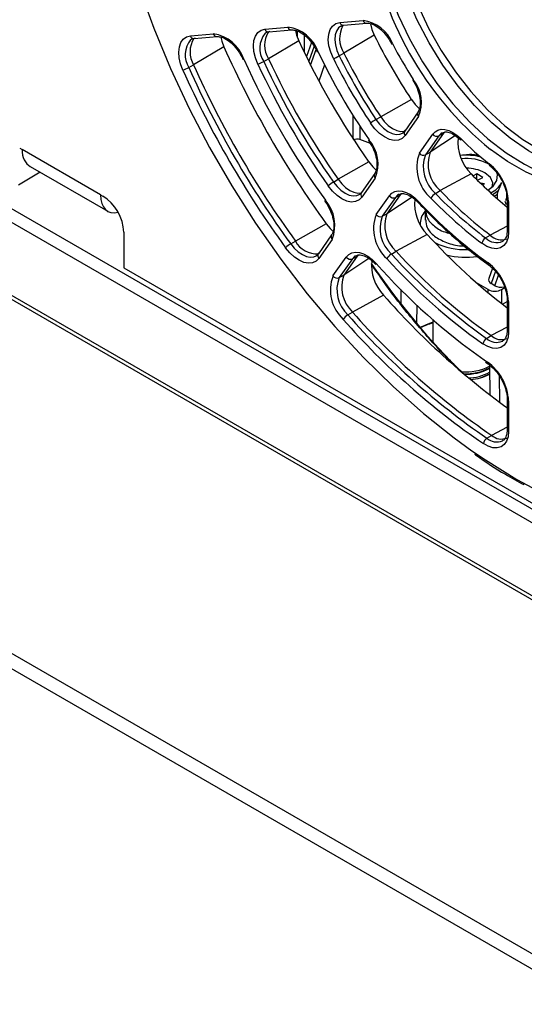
# Paper-space layout 'Sheet1' of a CAD drawing. Header units: millimetres. Extents: x -1 to 420, y -14 to 297.
# Tile 77 of 110: x 306 to 317, y 134 to 156. Entities that reach past the tile are written whole.
import ezdxf

# ---------------------------------------------------------------- set-up
doc = ezdxf.new("R2010")
doc.units = ezdxf.units.MM

psp = doc.layouts.new('Sheet1')

# ---------------------------------------------------------------- linework, layer by layer
at = {"color": 7, "linetype": 'Continuous', "lineweight": 25}
for p, q in [((266.005, 174.528), (327.439, 139.063)), ((265.807, 174.352), (327.241, 138.888)), ((264.889, 173.23), (326.322, 137.766)), ((264.946, 173.281), (326.379, 137.816)), ((311.3, 155.365), (311.793, 155.409)), ((312.905, 155.508), (313.401, 155.553)), ((312.93, 155.428), (312.985, 155.449)), ((312.985, 155.449), (313.481, 155.494)), ((309.701, 155.222), (310.193, 155.266)), ((309.781, 155.163), (310.272, 155.207)), ((311.38, 155.306), (311.873, 155.35)), ((313.642, 155.235), (312.991, 154.852)), ((310.42, 154.988), (309.77, 154.602)), ((312.025, 155.117), (311.375, 154.732)), ((312.295, 155.084), (312.186, 154.779)), ((312.89, 154.794), (312.991, 154.852)), ((309.669, 154.544), (309.77, 154.602)), ((311.274, 154.674), (311.375, 154.732)), ((314.465, 154.272), (314.515, 154.187)), ((314.436, 153.86), (313.779, 153.488)), ((313.678, 153.429), (313.779, 153.488)), ((314.579, 153.591), (314.293, 153.183)), ((314.59, 153.493), (314.304, 153.085)), ((314.607, 152.708), (314.894, 153.116)), ((315.024, 153.08), (314.738, 152.672)), ((315.126, 153.136), (314.84, 152.728)), ((315.024, 153.08), (315.126, 153.136)), ((313.558, 152.914), (313.334, 153.003)), ((313.517, 152.98), (313.569, 152.897)), ((306.044, 152.817), (306.095, 152.788)), ((307.776, 151.817), (306.095, 152.788)), ((314.738, 152.672), (314.84, 152.728)), ((315.681, 152.68), (315.485, 152.657)), ((306.269, 152.422), (307.933, 151.462)), ((313.525, 152.519), (312.867, 152.148)), ((316.105, 152.467), (316.085, 152.479)), ((306.482, 152.299), (306.016, 152.021)), ((313.651, 152.27), (313.366, 151.865)), ((315.718, 152.266), (315.052, 151.905)), ((315.838, 152.263), (315.763, 152.219)), ((315.965, 152.189), (315.838, 152.263)), ((315.838, 152.144), (315.838, 152.263)), ((312.766, 152.089), (312.867, 152.148)), ((313.662, 152.172), (313.377, 151.767)), ((315.856, 152.126), (315.965, 152.189)), ((316.004, 152.054), (315.914, 152.068)), ((315.939, 152.044), (316.004, 152.054)), ((316.301, 151.906), (316.377, 152.082)), ((307.776, 151.817), (307.826, 151.788)), ((313.681, 151.39), (313.965, 151.795)), ((314.198, 151.815), (313.913, 151.41)), ((314.096, 151.759), (314.198, 151.815)), ((314.167, 151.824), (314.16, 151.819)), ((314.951, 151.845), (315.052, 151.905)), ((316.281, 151.729), (316.281, 151.832)), ((316.473, 151.84), (316.473, 151.76)), ((312.583, 151.68), (312.636, 151.597)), ((314.096, 151.759), (313.811, 151.354)), ((316.472, 151.601), (316.448, 151.673)), ((316.489, 151.716), (316.489, 151.054)), ((316.518, 151.675), (316.518, 151.013)), ((313.811, 151.354), (313.913, 151.41)), ((314.734, 151.487), (314.734, 151.275)), ((312.611, 151.193), (311.952, 150.823)), ((314.624, 151.205), (314.624, 151.174)), ((308.275, 151.011), (308.275, 150.253)), ((312.727, 150.955), (312.443, 150.552)), ((314.773, 150.967), (314.108, 150.604)), ((316.028, 150.89), (316.128, 150.95)), ((311.851, 150.764), (311.952, 150.823)), ((312.738, 150.857), (312.454, 150.453)), ((316.396, 150.821), (316.403, 150.825)), ((314.007, 150.545), (314.108, 150.604)), ((312.757, 150.076), (313.041, 150.48)), ((313.172, 150.444), (312.888, 150.04)), ((313.274, 150.5), (312.99, 150.096)), ((313.172, 150.444), (313.274, 150.5)), ((308.275, 150.253), (328.343, 138.668)), ((312.888, 150.04), (312.99, 150.096)), ((316.174, 150.243), (316.094, 150.018)), ((316.081, 149.784), (315.835, 149.926)), ((316.227, 149.867), (316.143, 149.916)), ((316.364, 149.784), (316.438, 149.826)), ((313.84, 149.664), (313.176, 149.301)), ((316.389, 149.469), (316.489, 149.526)), ((316.489, 149.572), (316.489, 148.914)), ((316.518, 149.531), (316.518, 148.874)), ((313.075, 149.241), (313.176, 149.301)), ((314.893, 149.141), (314.893, 148.662)), ((316.489, 148.916), (316.489, 148.914)), ((316.046, 148.737), (316.146, 148.797)), ((316.385, 148.675), (316.396, 148.681)), ((316.023, 148.229), (316.08, 148.188)), ((316.11, 148.165), (316.119, 147.524)), ((316.489, 147.438), (316.489, 146.782)), ((316.518, 147.397), (316.518, 146.741)), ((316.489, 146.784), (316.489, 146.782)), ((316.056, 146.598), (316.156, 146.658)), ((316.387, 146.544), (316.396, 146.549)), ((303.103, 143.579), (318.334, 134.787)), ((303.103, 143.253), (318.334, 134.46))]:
    psp.add_line(p, q, dxfattribs=at)
at = {"color": 8, "linetype": 'Continuous', "lineweight": 25}
for p, q in [((311.995, 155.188), (311.995, 155.323)), ((312.137, 155.241), (312.137, 154.881)), ((312.35, 154.999), (312.236, 154.678)), ((312.278, 154.595), (312.393, 154.932)), ((312.575, 154.602), (312.456, 154.252)), ((313.192, 153.009), (313.192, 153.504)), ((313.334, 153.284), (313.334, 153.003)), ((315.379, 153.086), (314.84, 152.728)), ((315.163, 153.16), (315.126, 153.136)), ((314.234, 151.839), (314.198, 151.815)), ((314.45, 151.766), (313.913, 151.41)), ((316.489, 151.14), (316.128, 150.95)), ((313.311, 150.524), (313.274, 150.5)), ((313.525, 150.451), (312.99, 150.096)), ((316.236, 150.175), (316.143, 149.916)), ((316.227, 149.867), (316.303, 150.09)), ((314.208, 149.785), (314.208, 149.477)), ((316.082, 149.715), (316.081, 149.784)), ((316.364, 149.784), (316.369, 149.485)), ((314.552, 149.451), (314.549, 149.058)), ((316.489, 148.976), (316.146, 148.797)), ((315.997, 148.276), (316.065, 148.23)), ((316.314, 147.938), (316.322, 147.371)), ((316.489, 146.831), (316.156, 146.658))]:
    psp.add_line(p, q, dxfattribs=at)
at = {"color": 7, "linetype": 'Continuous', "lineweight": 25, "flags": 128}
for points in [[(307.786, 159.927), (307.816, 159.66), (307.941, 158.826), (308.115, 157.977), (308.337, 157.117), (308.605, 156.252), (308.919, 155.385), (309.276, 154.523), (309.675, 153.669), (310.113, 152.828), (310.587, 152.006), (311.096, 151.207), (311.636, 150.435), (312.205, 149.694), (312.798, 148.989), (313.414, 148.324), (314.047, 147.702), (314.696, 147.127), (315.355, 146.602), (315.734, 146.327)], [(314.174, 158.892), (314.136, 158.717), (314.086, 158.3), (314.086, 157.85), (314.136, 157.376), (314.235, 156.884), (314.381, 156.383), (314.572, 155.881), (314.805, 155.387), (315.075, 154.908), (315.38, 154.452), (315.713, 154.027), (316.068, 153.639), (316.442, 153.296), (316.826, 153.002), (317.215, 152.763), (317.602, 152.583), (317.982, 152.464), (317.995, 152.461)], [(312.765, 154.735), (312.708, 154.872), (312.671, 155.009), (312.657, 155.139), (312.665, 155.257), (312.696, 155.357), (312.748, 155.434), (312.819, 155.485), (312.905, 155.508)], [(313.557, 155.482), (313.589, 155.362), (313.642, 155.235)], [(309.541, 154.491), (309.492, 154.623), (309.462, 154.753), (309.453, 154.877), (309.465, 154.987), (309.497, 155.08), (309.549, 155.152), (309.618, 155.2), (309.701, 155.222)], [(309.806, 155.171), (309.735, 155.152), (309.706, 155.136)], [(310.353, 155.193), (310.374, 155.11), (310.42, 154.988)], [(311.147, 154.619), (311.095, 154.753), (311.063, 154.885), (311.052, 155.011), (311.063, 155.124), (311.095, 155.22), (311.147, 155.294), (311.216, 155.343), (311.3, 155.365)], [(311.405, 155.314), (311.333, 155.295), (311.303, 155.278)], [(311.952, 155.337), (311.977, 155.241), (312.025, 155.117)], [(312.44, 154.881), (312.43, 154.879), (312.424, 154.878), (312.42, 154.879), (312.42, 154.879)], [(310.848, 154.72), (310.838, 154.718), (310.831, 154.718), (310.828, 154.72), (310.827, 154.72)], [(314.478, 154.285), (314.471, 154.279), (314.466, 154.275), (314.465, 154.272), (314.465, 154.272)], [(314.436, 153.86), (314.519, 153.751), (314.608, 153.662)], [(313.779, 153.488), (313.856, 153.387), (313.942, 153.302), (314.032, 153.235), (314.123, 153.191), (314.21, 153.172), (314.289, 153.177), (314.293, 153.178)], [(314.304, 153.085), (314.241, 153.022), (314.161, 152.987), (314.068, 152.98), (313.966, 153.003), (313.86, 153.055), (313.754, 153.132), (313.654, 153.232), (313.564, 153.35)], [(314.248, 153.14), (314.258, 153.147), (314.312, 153.201)], [(314.894, 153.116), (314.943, 153.169), (315.005, 153.204), (315.076, 153.221), (315.155, 153.217), (315.239, 153.195), (315.325, 153.153), (315.412, 153.094), (315.496, 153.02)], [(313.528, 152.996), (313.522, 152.989), (313.518, 152.983), (313.517, 152.98), (313.517, 152.979)], [(315.496, 153.02), (315.492, 153.008), (315.492, 152.999), (315.494, 152.992), (315.496, 152.989)], [(313.525, 152.519), (313.608, 152.415), (313.68, 152.345)], [(316.166, 151.98), (316.18, 152.07), (316.131, 152.189), (316.012, 152.29)], [(316.073, 151.917), (316.188, 152), (316.27, 152.121), (316.279, 152.25), (316.257, 152.311)], [(313.377, 151.767), (313.316, 151.705), (313.239, 151.669), (313.149, 151.661), (313.05, 151.681), (312.947, 151.729), (312.844, 151.801), (312.745, 151.895), (312.655, 152.007)], [(312.867, 152.148), (312.944, 152.052), (313.028, 151.972), (313.117, 151.91), (313.205, 151.87), (313.289, 151.853), (313.366, 151.86), (313.367, 151.86)], [(313.318, 151.821), (313.333, 151.83), (313.386, 151.883)], [(313.965, 151.795), (314.017, 151.85), (314.082, 151.885), (314.156, 151.9), (314.239, 151.894), (314.327, 151.867), (314.417, 151.82), (314.507, 151.754), (314.592, 151.673)], [(312.593, 151.697), (312.587, 151.69), (312.583, 151.684), (312.582, 151.68), (312.583, 151.679)], [(312.611, 151.193), (312.694, 151.092), (312.759, 151.029)], [(316.518, 151.013), (316.507, 150.898), (316.473, 150.8), (316.418, 150.726), (316.346, 150.678), (316.258, 150.659), (316.159, 150.67), (316.054, 150.709), (315.948, 150.776)], [(312.454, 150.453), (312.394, 150.392), (312.318, 150.356), (312.23, 150.348), (312.133, 150.366), (312.031, 150.411), (311.929, 150.48), (311.831, 150.571), (311.741, 150.68)], [(312.394, 150.506), (312.411, 150.517), (312.462, 150.57)], [(313.041, 150.48), (313.094, 150.536), (313.16, 150.572), (313.237, 150.586), (313.322, 150.578), (313.412, 150.549), (313.504, 150.499), (313.594, 150.43), (313.681, 150.344)], [(313.677, 150.318), (313.676, 150.319), (313.675, 150.325), (313.677, 150.334), (313.681, 150.344)], [(316.518, 148.874), (316.507, 148.761), (316.475, 148.665), (316.423, 148.591), (316.354, 148.542), (316.27, 148.52), (316.175, 148.526), (316.073, 148.56), (315.969, 148.62)], [(316.518, 146.741), (316.508, 146.63), (316.476, 146.535), (316.426, 146.462), (316.358, 146.412), (316.276, 146.389), (316.183, 146.392), (316.083, 146.423), (315.981, 146.48)]]:
    psp.add_lwpolyline(points, dxfattribs=at)
at = {"color": 8, "linetype": 'Continuous', "lineweight": 25, "flags": 128}
for points in [[(313.671, 158.296), (313.659, 158.143), (313.659, 157.683), (313.71, 157.197), (313.811, 156.693), (313.961, 156.18), (314.156, 155.666), (314.395, 155.16), (314.672, 154.669), (314.984, 154.202), (315.325, 153.767), (315.689, 153.37), (316.071, 153.018), (316.465, 152.718), (316.863, 152.473), (317.025, 152.39)], [(317.208, 152.608), (316.948, 152.755), (316.551, 153.028), (316.163, 153.355), (315.789, 153.729), (315.436, 154.146), (315.109, 154.597), (314.815, 155.077), (314.556, 155.576), (314.339, 156.087), (314.166, 156.601), (314.041, 157.11), (313.965, 157.605), (313.939, 158.079)], [(312.927, 155.433), (312.875, 155.394), (312.831, 155.327), (312.804, 155.242), (312.797, 155.14), (312.809, 155.029), (312.841, 154.912), (312.89, 154.794)], [(319.875, 154.244), (319.85, 153.798), (319.775, 153.388), (319.651, 153.02), (319.481, 152.701), (319.267, 152.435), (319.012, 152.227), (318.721, 152.079), (318.398, 151.994), (318.048, 151.974), (317.676, 152.019), (317.289, 152.128), (316.893, 152.299), (316.493, 152.529), (316.134, 152.786)], [(313.678, 153.429), (313.755, 153.328), (313.841, 153.242), (313.931, 153.175), (314.023, 153.131), (314.11, 153.111), (314.19, 153.117), (314.248, 153.14)], [(315.096, 153.145), (315.067, 153.125), (315.024, 153.08)], [(312.766, 152.089), (312.843, 151.993), (312.928, 151.912), (313.016, 151.85), (313.105, 151.81), (313.19, 151.793), (313.267, 151.8), (313.318, 151.821)], [(314.16, 151.819), (314.141, 151.806), (314.096, 151.759)], [(314.59, 151.645), (314.588, 151.647), (314.587, 151.653), (314.588, 151.662), (314.592, 151.673)], [(311.851, 150.764), (311.928, 150.671), (312.012, 150.593), (312.1, 150.533), (312.187, 150.495), (312.27, 150.479), (312.346, 150.486), (312.394, 150.506)], [(315.734, 146.327), (316.022, 146.13), (316.693, 145.714), (317.364, 145.356), (318.031, 145.057), (318.691, 144.821), (319.339, 144.647), (319.973, 144.537), (320.588, 144.492), (321.182, 144.512), (321.75, 144.596), (322.29, 144.744), (322.799, 144.956), (323.274, 145.23), (323.712, 145.565), (324.111, 145.959), (324.468, 146.409), (324.781, 146.913), (325.05, 147.469), (325.272, 148.073), (325.445, 148.721), (325.57, 149.411), (325.645, 150.138), (325.67, 150.898)], [(313.238, 150.506), (313.218, 150.492), (313.172, 150.444)]]:
    psp.add_lwpolyline(points, dxfattribs=at)
at = {"color": 7, "linetype": 'Continuous', "lineweight": 25}
for centre, radius, start, end in [((320.655, 158.362), 7.178, 187.6845, 230.968), ((311.687, 154.619), 0.797, 19.2004, 82.3794), ((313.457, 155.162), 0.559, 149.0189, 213.6167), ((313.305, 154.78), 0.778, 20.978, 82.8771), ((310.225, 154.879), 0.532, 147.378, 211.3937), ((310.082, 154.467), 0.806, 18.2927, 82.1321), ((311.833, 155.021), 0.541, 147.7274, 212.231), ((324.565, 160.625), 12.181, 206.2641, 213.7359), ((329.676, 163.575), 21.084, 204.0355, 215.9645), ((327.123, 162.101), 16.635, 204.8272, 215.1728), ((314.016, 155.082), 0.0277, 264.2571, 304.1325), ((321.578, 158.901), 8.468, 206.9765, 213.0236), ((324.144, 160.382), 12.932, 205.172, 214.828), ((312.459, 155.542), 0.863, 290.7341, 299.9129), ((323.769, 160.165), 12.271, 206.2641, 213.7359), ((323.739, 160.148), 12.098, 206.264, 213.736), ((323.836, 160.204), 12.094, 206.264, 213.736), ((309.397, 155.018), 0.546, 285.2996, 299.8315), ((328.849, 163.098), 21.002, 204.0355, 215.9645), ((328.947, 163.154), 20.997, 204.0355, 215.9645), ((326.701, 161.858), 17.386, 204.2385, 215.7615), ((310.961, 155.218), 0.627, 287.219, 299.8633), ((326.326, 161.641), 16.725, 204.8272, 215.1727), ((326.296, 161.624), 16.553, 204.8273, 215.1728), ((326.394, 161.681), 16.548, 204.8272, 215.1728), ((328.879, 163.115), 21.174, 204.0355, 215.9645), ((313.873, 153.795), 0.778, 337.1283, 39.0196), ((314.11, 152.684), 0.861, 120.0803, 129.2736), ((314.982, 153.18), 0.109, 216.1525, 293.0018), ((312.925, 152.475), 0.797, 337.6258, 40.797), ((316.375, 152.941), 0.943, 174.0901, 225.7881), ((320.067, 157.56), 6.443, 224.8079, 232.065), ((315.426, 152.405), 0.873, 159.6761, 229.2241), ((314.695, 152.772), 0.109, 216.152, 293.0012), ((315.44, 152.412), 0.749, 159.6762, 229.2241), ((315.539, 152.469), 0.745, 159.6762, 229.224), ((315.605, 151.329), 1.335, 76.1072, 95.51), ((315.61, 151.279), 1.403, 78.428, 87.0731), ((315.61, 151.566), 1.029, 62.5071, 95.9699), ((316.142, 152.467), 0.0381, 162.8296, 225.1778), ((315.421, 151.619), 1.098, 2.9041, 51.4474), ((315.614, 151.528), 0.858, 62.4524, 89.8186), ((322.596, 158.916), 9.568, 224.0336, 230.3335), ((313.08, 151.547), 0.626, 120.1302, 132.79), ((315.911, 152.338), 0.532, 295.2158, 331.1562), ((307.3, 150.967), 0.976, 2.6054, 57.3946), ((314.053, 151.859), 0.109, 216.1526, 293.0006), ((315.081, 151.627), 0.254, 120.8098, 152.5754), ((321.578, 158.234), 9.205, 223.9527, 232.9201), ((321.676, 158.291), 9.201, 223.9527, 232.9202), ((315.83, 152.488), 0.796, 298.713, 304.5163), ((311.991, 151.161), 0.806, 337.8728, 41.7049), ((315.444, 151.623), 0.938, 174.2852, 224.359), ((321.831, 158.339), 9.841, 222.6417, 234.2311), ((321.577, 158.224), 9.336, 223.9527, 232.9201), ((314.488, 151.086), 0.862, 159.3886, 227.865), ((313.769, 151.454), 0.109, 216.154, 293.0002), ((314.602, 151.15), 0.737, 159.3886, 227.865), ((315, 151.2), 0.375, 136.5765, 184.4525), ((314.504, 151.093), 0.74, 159.3886, 227.865), ((324.307, 159.638), 12.887, 222.2846, 232.6529), ((316.364, 151.183), 0.332, 224.6897, 290.4357), ((312.125, 150.292), 0.546, 120.1633, 134.7087), ((312.419, 151.078), 0.532, 208.606, 272.6196), ((315.592, 152.127), 1.488, 243.8833, 272.4573), ((316.123, 150.739), 0.179, 122.1026, 168.1678), ((314.15, 150.304), 0.28, 120.6386, 149.3601), ((323.335, 159.011), 12.597, 222.2278, 234.645), ((323.433, 159.068), 12.593, 222.2278, 234.645), ((315.605, 152.121), 1.645, 255.4646, 278.4332), ((313.129, 150.544), 0.109, 216.1526, 293.0006), ((314.517, 150.309), 0.935, 174.3286, 223.5816), ((323.622, 159.149), 13.28, 221.5337, 234.9603), ((323.334, 159.001), 12.728, 222.2278, 234.645), ((315.425, 149.477), 1.094, 2.8456, 53.3104), ((313.674, 149.837), 0.731, 159.2223, 227.1168), ((313.558, 149.772), 0.856, 159.2225, 227.1169), ((312.845, 150.14), 0.109, 216.1526, 293.0013), ((313.575, 149.78), 0.734, 159.2222, 227.1169), ((326.061, 160.412), 16.275, 221.3291, 234.0378), ((325.187, 159.844), 15.982, 221.2772, 235.5956), ((313.226, 148.986), 0.297, 120.5532, 147.5662), ((325.087, 159.777), 16.116, 221.2772, 235.5956), ((325.088, 159.787), 15.985, 221.2772, 235.5957), ((315.441, 147.211), 1.935, 106.4288, 114.9095), ((316.137, 148.593), 0.17, 122.4146, 170.9205), ((316.364, 149.031), 0.32, 226.9863, 291.1647), ((315.428, 147.344), 1.092, 2.8025, 54.2826), ((315.609, 149.099), 1.081, 264.7529, 297.5998), ((315.619, 148.984), 1.004, 266.1568, 299.3199), ((315.62, 149.008), 1.039, 266.9315, 298.2), ((315.629, 148.903), 1.014, 271.1925, 298.462), ((315.636, 148.809), 0.957, 274.1479, 299.8484), ((315.63, 148.881), 1.029, 274.223, 297.9432), ((316.146, 146.458), 0.166, 122.5907, 172.4043), ((316.365, 146.892), 0.313, 228.2886, 291.558)]:
    psp.add_arc(centre, radius, start, end, dxfattribs=at)
at = {"color": 8, "linetype": 'Continuous', "lineweight": 25}
for centre, radius, start, end in [((311.87, 155.43), 0.0802, 195.4441, 271.6773), ((312.984, 155.532), 0.0829, 196.9326, 270.19), ((313.481, 155.577), 0.0829, 196.9331, 270.189), ((309.78, 155.246), 0.0829, 196.9325, 270.1901), ((310.272, 155.29), 0.0829, 196.9314, 270.1912), ((311.702, 154.956), 0.513, 141.129, 213.3323), ((311.377, 155.386), 0.0802, 195.4442, 271.6772), ((310.092, 154.815), 0.502, 140.1565, 212.584), ((314.648, 153.549), 0.0802, 148.3268, 224.5583), ((314.361, 153.141), 0.0802, 148.3293, 224.557), ((313.723, 152.228), 0.0829, 149.816, 223.0691), ((313.438, 151.824), 0.0829, 149.8193, 223.0668), ((315.837, 152.482), 0.739, 297.1423, 308.889), ((316.537, 151.72), 0.0483, 184.8921, 247.0266), ((312.795, 150.913), 0.0802, 148.3295, 224.5557), ((316.537, 151.058), 0.0481, 184.1446, 247.1746), ((316.261, 151.117), 0.326, 224.1791, 294.4104), ((312.511, 150.51), 0.0802, 148.3266, 224.5597), ((316.12, 150.345), 0.0419, 166.8594, 228.1285), ((316.539, 149.577), 0.0506, 186.5267, 245.4928), ((315.427, 147.354), 1.805, 107.2075, 116.4455), ((316.538, 148.919), 0.0494, 185.0936, 246.2257), ((316.264, 148.97), 0.319, 226.8368, 292.3732), ((316.108, 148.221), 0.044, 168.8393, 229.3959), ((316.538, 147.442), 0.0498, 185.8482, 246.0257), ((316.538, 146.787), 0.0494, 185.0936, 246.2257), ((316.264, 146.83), 0.312, 228.0858, 293.3097)]:
    psp.add_arc(centre, radius, start, end, dxfattribs=at)
at = {"color": 7, "linetype": 'Continuous', "lineweight": 25}
for centre, major_axis, ratio, start_param, end_param in [((313.263, 152.962), (0.0998, 0.012), 0.480054, 0.727934, 2.298654), ((306.69, 153.103), (0.433, 0.673), 0.606761, 2.39391, 3.170662), ((308.312, 152.167), (0.37, 0.71), 0.546409, 2.341263, 3.599964), ((319.667, 157.8), (-3.732, 12.356), 0.680511, 2.000497, 2.258292), ((316.302, 150.007), (0.212, 0.02), 0.567817, 2.881661, 3.81416), ((316.223, 149.865), (0.2, 0), 0.577244, 3.926953, 5.497825), ((316.385, 149.959), (0.212, 0.021), 0.572188, 3.816382, 4.880645)]:
    psp.add_ellipse(centre, major_axis=major_axis, ratio=ratio, start_param=start_param, end_param=end_param, dxfattribs=at)
for points, knots in [([(313.481, 155.494), (313.496, 155.494), (313.543, 155.495), (313.647, 155.461), (313.782, 155.367), (313.912, 155.229), (313.979, 155.113), (314.013, 155.054)], [0, 0, 0, 0, 0.109191, 0.334974, 0.553705, 0.772017, 1, 1, 1, 1]), ([(310.272, 155.207), (310.288, 155.207), (310.335, 155.208), (310.439, 155.174), (310.574, 155.08), (310.701, 154.943), (310.783, 154.814), (310.819, 154.738), (310.827, 154.72)], [0, 0, 0, 0, 0.103015, 0.316024, 0.522381, 0.728341, 0.935918, 1, 1, 1, 1]), ([(311.873, 155.35), (311.888, 155.35), (311.935, 155.351), (312.039, 155.317), (312.174, 155.223), (312.299, 155.088), (312.378, 154.965), (312.413, 154.895), (312.42, 154.879)], [0, 0, 0, 0, 0.10502, 0.322176, 0.532549, 0.742518, 0.944259, 1, 1, 1, 1]), ([(314.515, 154.187), (314.515, 154.186), (314.548, 154.13), (314.595, 154.007), (314.632, 153.835), (314.626, 153.691), (314.599, 153.62), (314.581, 153.594), (314.579, 153.591)], [0, 0, 0, 0, 0.002661, 0.24996, 0.496006, 0.73813, 0.971416, 1, 1, 1, 1]), ([(315.099, 153.14), (315.115, 153.149), (315.15, 153.169), (315.245, 153.158), (315.37, 153.102), (315.455, 153.026), (315.495, 152.99)], [0, 0, 0, 0, 0.203055, 0.463729, 0.744037, 1, 1, 1, 1]), ([(313.569, 152.897), (313.57, 152.896), (313.605, 152.841), (313.656, 152.718), (313.7, 152.544), (313.701, 152.392), (313.675, 152.308), (313.655, 152.277), (313.651, 152.27)], [0, 0, 0, 0, 0.002499, 0.239404, 0.475528, 0.708136, 0.937234, 1, 1, 1, 1]), ([(316.115, 152.44), (316.138, 152.422), (316.203, 152.367), (316.307, 152.244), (316.407, 152.073), (316.47, 151.896), (316.488, 151.778), (316.489, 151.723), (316.489, 151.716)], [0, 0, 0, 0, 0.111223, 0.327533, 0.545706, 0.763992, 0.9679, 1, 1, 1, 1]), ([(314.165, 151.816), (314.182, 151.826), (314.219, 151.848), (314.317, 151.837), (314.441, 151.779), (314.536, 151.702), (314.583, 151.653), (314.59, 151.645)], [0, 0, 0, 0, 0.209427, 0.452918, 0.714747, 0.956961, 1, 1, 1, 1]), ([(316.281, 151.832), (316.281, 151.833), (316.281, 151.836), (316.282, 151.843), (316.284, 151.855), (316.29, 151.879), (316.296, 151.895), (316.301, 151.906), (316.301, 151.906)], [0, 0, 0, 0, 0.05324, 0.117724, 0.227236, 0.430313, 0.997343, 1, 1, 1, 1]), ([(312.636, 151.597), (312.637, 151.597), (312.673, 151.542), (312.726, 151.42), (312.774, 151.245), (312.779, 151.09), (312.754, 150.999), (312.733, 150.965), (312.727, 150.955)], [0, 0, 0, 0, 0.002289, 0.23417, 0.465497, 0.693526, 0.917913, 1, 1, 1, 1]), ([(314.59, 151.645), (314.669, 151.561), (314.9, 151.318), (315.294, 150.945), (315.718, 150.588), (315.986, 150.391), (316.092, 150.314)], [0, 0, 0, 0, 0.1655905, 0.4802291, 0.7950366, 1, 1, 1, 1]), ([(316.473, 151.76), (316.473, 151.759), (316.473, 151.754), (316.472, 151.746), (316.469, 151.732), (316.462, 151.71), (316.457, 151.695), (316.453, 151.686)], [0, 0, 0, 0, 0.066343, 0.148518, 0.279636, 0.541424, 1, 1, 1, 1]), ([(314.744, 151.488), (314.748, 151.433), (314.756, 151.308), (314.921, 151.138), (315.103, 151.023), (315.231, 150.997), (315.253, 150.992)], [0, 0, 0, 0, 0.26485, 0.601063, 0.932438, 1, 1, 1, 1]), ([(314.744, 151.276), (314.748, 151.221), (314.756, 151.097), (314.919, 150.921), (315.179, 150.787), (315.417, 150.719), (315.549, 150.722), (315.569, 150.722)], [0, 0, 0, 0, 0.199679, 0.452334, 0.701353, 0.954202, 1, 1, 1, 1]), ([(316.489, 151.054), (316.488, 151.03), (316.485, 150.959), (316.454, 150.871), (316.418, 150.84), (316.4, 150.825)], [0, 0, 0, 0, 0.210567, 0.613919, 1, 1, 1, 1]), ([(313.243, 150.503), (313.26, 150.512), (313.296, 150.533), (313.393, 150.523), (313.517, 150.465), (313.617, 150.384), (313.666, 150.33), (313.677, 150.318)], [0, 0, 0, 0, 0.198871, 0.43839, 0.695948, 0.934452, 1, 1, 1, 1]), ([(316.092, 150.314), (316.114, 150.296), (316.18, 150.246), (316.286, 150.128), (316.391, 149.961), (316.462, 149.781), (316.487, 149.65), (316.489, 149.585), (316.489, 149.572)], [0, 0, 0, 0, 0.106909, 0.314809, 0.524694, 0.734993, 0.943469, 1, 1, 1, 1]), ([(316.489, 148.914), (316.488, 148.89), (316.485, 148.819), (316.451, 148.733), (316.419, 148.686), (316.39, 148.68), (316.387, 148.679)], [0, 0, 0, 0, 0.195619, 0.570338, 0.950753, 1, 1, 1, 1]), ([(316.08, 148.188), (316.102, 148.172), (316.168, 148.123), (316.275, 148.008), (316.382, 147.843), (316.457, 147.664), (316.486, 147.526), (316.488, 147.456), (316.489, 147.438)], [0, 0, 0, 0, 0.104798, 0.308589, 0.514407, 0.720784, 0.925591, 1, 1, 1, 1]), ([(316.489, 146.782), (316.488, 146.758), (316.485, 146.687), (316.451, 146.601), (316.42, 146.554), (316.392, 146.548), (316.389, 146.547)], [0, 0, 0, 0, 0.197192, 0.57493, 0.958412, 1, 1, 1, 1]), ([(315.789, 146.258), (315.797, 146.252), (316.016, 146.091), (316.369, 145.867), (316.712, 145.674), (316.843, 145.601)], [0, 0, 0, 0, 0.024135, 0.628127, 1, 1, 1, 1])]:
    psp.add_open_spline(points, degree=3, knots=knots, dxfattribs=at)
at = {"color": 8, "linetype": 'Continuous', "lineweight": 25}
psp.add_open_spline([(315.368, 148.164), (315.336, 148.194), (315.075, 148.438), (314.614, 148.96), (314.046, 149.65), (313.718, 150.128), (313.582, 150.328)], degree=3, knots=[0, 0, 0, 0, 0.048329, 0.39876, 0.749194, 1, 1, 1, 1], dxfattribs=at)

doc.saveas('drawing.dxf')
